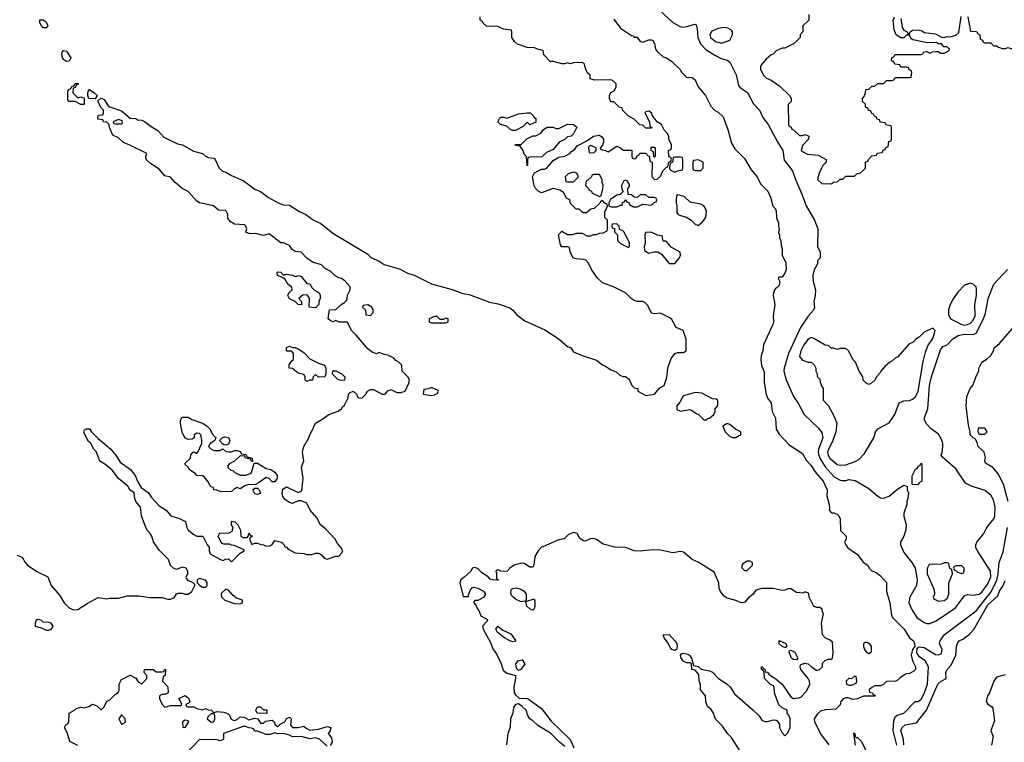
# Model space of a CAD drawing. Header units: inches. Extents: x 2668334 to 2765628, y 828034 to 955234.
# Tile 86 of 218: x 2680508 to 2687304, y 901049 to 906033. Entities that reach past the tile are written whole.
import ezdxf

# ---------------------------------------------------------------- set-up
doc = ezdxf.new("R2010")
doc.units = ezdxf.units.IN
doc.header["$MEASUREMENT"] = 0
doc.layers.add('C6980', color=7, linetype='Continuous')

msp = doc.modelspace()

# ---------------------------------------------------------------- linework, layer by layer
at = {"layer": 'C6980', "color": 4}
for points, elevation in [([(2680490, 902338.8), (2680525.4, 902325.4), (2680544.7, 902290), (2680562, 902270), (2680627.1, 902227.1), (2680702, 902190), (2680726, 902130), (2680783.5, 902063.5), (2680816, 902010), (2680850, 901976), (2680877.2, 901962.8), (2680910, 901964.7), (2680972.9, 902007.1), (2681050, 902047.3), (2681110, 902038.8), (2681130, 902044), (2681190, 902042.8), (2681250, 902058.8), (2681330, 902058.8), (2681410, 902046.8), (2681490, 902046.8), (2681530, 902036), (2681550, 902036), (2681573.6, 902046.4), (2681590, 902072), (2681603.1, 902076.9), (2681630, 902078), (2681650, 902071.3), (2681670, 902071.3), (2681695.3, 902090), (2681718, 902130), (2681718, 902138), (2681706, 902150), (2681670, 902166), (2681660.4, 902180.4), (2681658, 902190), (2681668, 902210), (2681668, 902230), (2681658, 902250), (2681630, 902258), (2681590, 902242), (2681569.2, 902249.2), (2681550, 902268), (2681534, 902310), (2681470, 902375.3), (2681432.5, 902432.5), (2681421.2, 902470), (2681409.2, 902490), (2681389.6, 902509.6), (2681379.3, 902530), (2681349.2, 902610), (2681342, 902670), (2681308.7, 902710), (2681302, 902730), (2681298, 902770), (2681268, 902790), (2681255.3, 902815.3), (2681190, 902868.7), (2681146.3, 902926.3), (2681102.7, 902962.7), (2681058, 902990), (2681055.3, 903010), (2681034.8, 903054.8), (2681019, 903070), (2680998, 903110), (2680983.2, 903123.2), (2680950, 903186), (2680956.4, 903203.6), (2680970, 903212), (2680990, 903211.3), (2681004.7, 903190), (2681050, 903144.7), (2681136, 903070), (2681170.8, 903030), (2681201.6, 902981.6), (2681273.4, 902930), (2681304, 902890), (2681324.5, 902844.5), (2681347.5, 902807.5), (2681396, 902770), (2681418, 902738), (2681470, 902681), (2681518, 902650), (2681551.1, 902611.1), (2681610, 902592), (2681651.3, 902571.3), (2681661, 902530), (2681670, 902512), (2681710, 902482), (2681731.6, 902471.6), (2681772, 902470), (2681802, 902410), (2681816, 902396), (2681816, 902370), (2681822, 902350), (2681890, 902311.3), (2681910, 902302), (2681930, 902312), (2681950, 902314), (2681970, 902294), (2682030, 902354), (2682058, 902370), (2682056.4, 902376.4), (2681987.3, 902407.3), (2681970, 902408), (2681955.3, 902415.3), (2681916.4, 902416.4), (2681902, 902422), (2681878, 902470), (2681890, 902494), (2681948.9, 902491.1), (2681974.6, 902505.4), (2681982, 902530), (2681969, 902550), (2681970, 902574), (2681994, 902570), (2682014, 902550), (2682031.6, 902511.6), (2682034, 902470), (2682050, 902462), (2682078, 902462), (2682087.3, 902472.7), (2682090, 902492), (2682098, 902478), (2682114, 902470), (2682098, 902462), (2682094, 902450), (2682110, 902414), (2682130, 902422), (2682150, 902422), (2682172.7, 902412.7), (2682190, 902412), (2682203.6, 902403.6), (2682230, 902402), (2682250, 902414), (2682270, 902442), (2682314, 902430), (2682334, 902410), (2682338, 902398), (2682350, 902394), (2682361, 902381), (2682410, 902356), (2682470.9, 902350.9), (2682490, 902344.7), (2682525.4, 902345.4), (2682550, 902354), (2682570, 902354), (2682590, 902342), (2682610, 902318), (2682630, 902311.3), (2682690, 902332), (2682710, 902334), (2682730, 902354), (2682738, 902370), (2682728, 902390), (2682700.7, 902420.7), (2682685.2, 902450), (2682620.1, 902520.1), (2682584.5, 902550), (2682558.3, 902598.3), (2682513.2, 902650), (2682490, 902698), (2682450, 902715.3), (2682430, 902715.3), (2682390, 902695.3), (2682370, 902702), (2682342, 902722), (2682324, 902744), (2682319, 902770), (2682324, 902796), (2682350, 902811.3), (2682430, 902771.3), (2682456, 902784), (2682463.7, 902870), (2682454.2, 902945.8), (2682469.4, 902990), (2682459.6, 903050), (2682469.7, 903090.3), (2682504.5, 903150), (2682509.5, 903170), (2682525.4, 903194.6), (2682549.2, 903250), (2682600.5, 903279.5), (2682641.2, 903310), (2682706.3, 903333.7), (2682728.7, 903350), (2682736.4, 903363.6), (2682750, 903374), (2682774.6, 903425.4), (2682778, 903450), (2682790, 903462), (2682810, 903471.3), (2682832, 903450), (2682844.7, 903424.7), (2682870, 903422), (2682898, 903450), (2682908, 903472), (2682930, 903482), (2682950, 903482), (2683010, 903451), (2683030, 903451.3), (2683050, 903474), (2683070, 903482), (2683110, 903461), (2683138, 903462), (2683168.4, 903471.6), (2683194.6, 903525.4), (2683198, 903550), (2683188, 903570), (2683148.4, 903608.4), (2683146, 903650), (2683126, 903670), (2683103.1, 903683.1), (2683090, 903698), (2683050, 903719), (2683023.1, 903723.1), (2682990, 903738), (2682970, 903728.7), (2682940.2, 903740.2), (2682910, 903762), (2682830, 903858), (2682798, 903890), (2682770, 903946), (2682712.7, 903947.3), (2682690, 903958), (2682670, 903949), (2682650, 903958), (2682638, 903970), (2682647.3, 904032.7), (2682690, 904034), (2682726, 904070), (2682750, 904082), (2682763.1, 904096.9), (2682768.7, 904110), (2682770, 904134), (2682788, 904170), (2682788, 904190), (2682755.3, 904230), (2682730, 904249), (2682710, 904253.2), (2682686.3, 904266.3), (2682655.5, 904295.5), (2682616.5, 904316.5), (2682590, 904342), (2682530, 904362), (2682490, 904388.7), (2682450, 904428.7), (2682410, 904435.3), (2682389.2, 904449.2), (2682370, 904475.3), (2682330, 904495.3), (2682310, 904495.3), (2682300.2, 904500.2), (2682230, 904555.3), (2682190, 904544), (2682138, 904558), (2682096.4, 904556.4), (2682070, 904568), (2682075.3, 904590), (2682068, 904610), (2682059, 904619), (2681990, 904622), (2681961.2, 904641.2), (2681945.2, 904665.2), (2681944, 904690), (2681930, 904718), (2681880.4, 904720.4), (2681846, 904750), (2681750, 904769), (2681730, 904782), (2681670, 904848), (2681628.9, 904868.9), (2681582, 904910), (2681550, 904948), (2681510, 904955.3), (2681470, 905002), (2681410, 905042), (2681382, 905070), (2681378, 905090), (2681386, 905110), (2681268.9, 905168.9), (2681225.6, 905185.6), (2681190, 905218), (2681150, 905238), (2681128, 905290), (2681126, 905310), (2681110, 905326), (2681086, 905330), (2681082, 905342), (2681048.4, 905348.4), (2681050, 905374), (2681082, 905378), (2681086, 905390), (2681086, 905410), (2681067.3, 905427.3), (2681047.3, 905472.7), (2681068.4, 905491.6), (2681090, 905482), (2681119.6, 905439.6), (2681130, 905432), (2681210, 905404.7), (2681270, 905354), (2681310, 905351.3), (2681322, 905342), (2681350, 905341), (2681370, 905331), (2681415.9, 905295.9), (2681461, 905270), (2681504, 905224), (2681598, 905178), (2681632, 905170), (2681706.8, 905126.8), (2681770, 905111), (2681790, 905092), (2681810, 905082), (2681850, 905078), (2681858, 905070), (2681884.7, 905010), (2681907.7, 904987.7), (2681930, 904982.8), (2681970, 904958.8), (2682050, 904924), (2682130, 904864), (2682170, 904847.3), (2682226.2, 904806.2), (2682292, 904770), (2682330, 904756), (2682370, 904754.8), (2682433.7, 904713.7), (2682482, 904690), (2682533.7, 904653.7), (2682587.1, 904627.1), (2682670, 904561), (2682910, 904416.3), (2682932.7, 904392.7), (2682990, 904367.7), (2683024.4, 904344.4), (2683133.5, 904313.5), (2683184.6, 904284.6), (2683230, 904270.4), (2683350, 904210.4), (2683492.4, 904172.4), (2683565.5, 904145.5), (2683610, 904138), (2683750, 904084.4), (2683810, 904073.4), (2683890, 904044.9), (2683910.7, 904030), (2683938.5, 903998.5), (2683995.2, 903955.2), (2684133.2, 903893.2), (2684231.3, 903830), (2684290, 903778), (2684312, 903770), (2684330, 903742), (2684390, 903716), (2684490, 903686), (2684530, 903652), (2684546.8, 903646.8), (2684590, 903618), (2684625.4, 903605.4), (2684650, 903582), (2684670, 903572), (2684690, 903572), (2684714, 903554), (2684730, 903514), (2684750, 903494), (2684774, 903490), (2684774, 903470), (2684830, 903442), (2684890, 903451.3), (2684926, 903494), (2684955.3, 903510), (2684973.6, 903566.4), (2684981.2, 903630), (2685004.7, 903695.3), (2685030, 903731), (2685050, 903738), (2685090, 903738), (2685108, 903750), (2685108.7, 903830), (2685088.4, 903888.4), (2685038, 903910), (2685010, 903966), (2684996.4, 903976.4), (2684930, 904008), (2684890, 904004), (2684869.4, 904009.4), (2684843.1, 904063.1), (2684823.1, 904083.1), (2684810, 904088.7), (2684771.1, 904088.9), (2684750, 904095.3), (2684728, 904110), (2684688.9, 904148.9), (2684606, 904190), (2684530, 904219), (2684495.3, 904250), (2684455.3, 904310), (2684434, 904354), (2684414.6, 904374.6), (2684400.4, 904380.4), (2684350, 904384), (2684328, 904390), (2684308, 904430), (2684302, 904462), (2684290, 904466), (2684250, 904466), (2684240.4, 904480.4), (2684228, 904550), (2684250, 904574), (2684290, 904552), (2684327.3, 904552.7), (2684350, 904562), (2684390, 904562), (2684423.6, 904543.6), (2684450, 904542), (2684468.7, 904551.3), (2684490, 904552), (2684510, 904562), (2684536.4, 904563.6), (2684562, 904578), (2684566, 904590), (2684566, 904650), (2684546, 904670), (2684546, 904710), (2684556.4, 904723.6), (2684566, 904750), (2684562, 904762), (2684547.3, 904767.3), (2684530, 904786), (2684518, 904782), (2684512.7, 904767.3), (2684474, 904730), (2684450, 904726), (2684419.6, 904700.4), (2684400.4, 904700.4), (2684387.3, 904707.3), (2684370, 904726), (2684350, 904726), (2684310, 904766), (2684306, 904790), (2684283.1, 904803.1), (2684262, 904842), (2684236.4, 904856.4), (2684190, 904868), (2684110, 904838), (2684086, 904850), (2684070, 904866), (2684058, 904890), (2684048, 904950), (2684062, 904978), (2684110, 905002), (2684130, 905002), (2684146, 905010), (2684190, 905062), (2684230, 905084.7), (2684270, 905091.3), (2684306, 905110), (2684316.4, 905123.6), (2684340.4, 905139.6), (2684356.4, 905163.6), (2684423.1, 905196.9), (2684469.3, 905230.7), (2684510, 905236), (2684526.4, 905226.4), (2684538, 905210), (2684538, 905190), (2684531.6, 905168.4), (2684514, 905150), (2684518, 905138), (2684551.6, 905131.6), (2684570, 905122), (2684630, 905162), (2684654, 905150), (2684672.7, 905132.7), (2684732.7, 905132.7), (2684734, 905090), (2684738, 905078), (2684750, 905074), (2684762, 905078), (2684767.3, 905092.7), (2684782, 905098), (2684788.4, 905111.6), (2684832.7, 905112.7), (2684838, 905098), (2684854, 905090), (2684858, 905058), (2684874, 905050), (2684872, 904950), (2684890, 904932), (2684907.3, 904932.7), (2684930, 904954), (2684946, 904990), (2684970, 905014), (2684982, 905018), (2684988.4, 905051.6), (2685002, 905058), (2685006, 905070), (2685002, 905082), (2684988, 905090), (2684986, 905130), (2685002, 905138), (2685006, 905150), (2685006, 905170), (2684988, 905210), (2684988, 905230), (2684978, 905250), (2684958, 905270), (2684938, 905310), (2684908.7, 905328.7), (2684874.6, 905374.6), (2684868, 905390), (2684850, 905402), (2684830, 905398), (2684822, 905390), (2684854, 905330), (2684858, 905298), (2684872, 905290), (2684870, 905286), (2684830, 905286), (2684810, 905306), (2684788.9, 905308.9), (2684750, 905348), (2684708, 905370), (2684670, 905406), (2684666, 905426), (2684646, 905430), (2684610, 905466), (2684587.3, 905467.3), (2684578, 905490), (2684578, 905510), (2684588.9, 905531.1), (2684614.6, 905545.4), (2684626, 905570), (2684626, 905590), (2684606, 905610), (2684590, 905618), (2684476.4, 905616.4), (2684446, 905626), (2684446, 905650), (2684427.3, 905667.3), (2684420.4, 905680.4), (2684408, 905710), (2684406, 905730), (2684390, 905738), (2684330, 905735.3), (2684310, 905728.7), (2684290, 905735.3), (2684271.1, 905728.9), (2684250, 905728.7), (2684190, 905746), (2684170, 905746), (2684126, 905790), (2684122, 905822), (2684090, 905828), (2684060.4, 905840.4), (2684010, 905842), (2683944, 905864), (2683923.1, 905883.1), (2683906, 905910), (2683906, 905950), (2683902, 905962), (2683848.4, 905968.4), (2683807.3, 905987.3), (2683730, 905988), (2683706, 906010), (2683702, 906022), (2683686, 906030), (2683687.3, 906052.7)], 16), ([(2684922.5, 906102.5), (2685015.1, 906015.1), (2685067.1, 905987.1), (2685090, 905983), (2685110, 905985.5), (2685170, 906002.8), (2685177.1, 905997.1), (2685184.9, 905970), (2685188.4, 905910), (2685206.4, 905866.4), (2685246.4, 905826.4), (2685310, 905785.5), (2685350, 905765.5), (2685390, 905754), (2685410, 905741), (2685452.4, 905652.4), (2685470, 905580.5), (2685483.7, 905563.7), (2685531, 905531), (2685572.6, 905452.6), (2685614.4, 905410), (2685638.4, 905358.4), (2685674, 905310), (2685738.4, 905190), (2685775.8, 905130), (2685784.8, 905064.8), (2685842, 904990), (2685861.7, 904930), (2685907, 904830), (2685936.4, 904750), (2685994.8, 904650), (2686018, 904590), (2686014, 904470), (2686032, 904430), (2686032, 904390), (2686014, 904370), (2686014, 904350), (2685991.1, 904308.9), (2685982, 904270), (2685984.4, 904230), (2686000.3, 904170), (2685998.7, 904130), (2685988.7, 904090), (2685993.4, 904046.6), (2685987.3, 904030), (2685950, 903989.2), (2685896.4, 903910), (2685814.9, 903730), (2685783.6, 903630), (2685783.1, 903610), (2685797.6, 903550), (2685850, 903434), (2685883.7, 903383.7), (2685923, 903310), (2686018.5, 903218.5), (2686045.5, 903185.5), (2686050.4, 903150), (2686022.6, 903070), (2686019.6, 903050), (2686023.2, 903030), (2686030.3, 903010), (2686068, 902950), (2686130, 902880.3), (2686170, 902857.1), (2686186, 902854), (2686210, 902854), (2686230, 902860.7), (2686275.2, 902855.2), (2686370, 902798.8), (2686430, 902747.7), (2686450, 902736.3), (2686470, 902733.4), (2686510, 902746.8), (2686570, 902798), (2686610, 902822), (2686632.7, 902812.7), (2686634, 902790), (2686642, 902770), (2686638, 902730), (2686631.3, 902710), (2686631.3, 902690), (2686611.3, 902630), (2686611.6, 902608.4), (2686626, 902550), (2686625.4, 902514.6), (2686611.3, 902470), (2686587.9, 902432.1), (2686587.7, 902410), (2686610, 902358.8), (2686665.5, 902290), (2686688.2, 902250), (2686702.4, 902170), (2686698, 902130), (2686652.4, 902050), (2686646, 902010), (2686670, 901956.3), (2686700.5, 901910), (2686750, 901874.9), (2686770, 901868.2), (2686790, 901868), (2686830, 901884.9), (2686965.7, 901974.3), (2687030, 902058.8), (2687050, 902067.7), (2687090, 902064.9), (2687130, 902070.4), (2687150, 902084.9), (2687190, 902141.3), (2687211.2, 902190), (2687209.7, 902230), (2687118.4, 902370), (2687107.3, 902390), (2687107, 902410), (2687115.1, 902430), (2687162.9, 902490), (2687183.6, 902530), (2687231.1, 902590), (2687238, 902610), (2687240.9, 902670), (2687230, 902720.9), (2687210, 902753.6), (2687170, 902786), (2687076.6, 902816.6), (2687037.2, 902837.2), (2686970, 902935.1), (2686876.4, 903016.4), (2686868, 903030), (2686874.6, 903045.4), (2686879, 903090), (2686879, 903110), (2686870, 903138), (2686850, 903174), (2686802, 903210), (2686766.3, 903246.3), (2686754, 903270), (2686754, 903290), (2686777.2, 903350), (2686787.6, 903510), (2686800.7, 903570), (2686862.7, 903757.3), (2686880.7, 903779.3), (2686910, 903790.4), (2686948.7, 903831.3), (2686985, 903855), (2687030, 903863.2), (2687090, 903861.1), (2687110, 903870.7), (2687161.3, 903970), (2687173.6, 904010), (2687192.3, 904110), (2687232.7, 904210), (2687325.2, 904310)], 24), ([(2685954, 906070), (2685954, 906030), (2685914, 905990), (2685914, 905950), (2685894, 905930), (2685894, 905910), (2685872.7, 905887.3), (2685850, 905866), (2685790, 905838), (2685770, 905838), (2685730, 905818), (2685710, 905798), (2685691.6, 905788.4), (2685659.6, 905760.4), (2685630, 905726), (2685622, 905710), (2685622, 905690), (2685642, 905650), (2685662, 905630), (2685695.3, 905615.3), (2685755.3, 905575.3), (2685822, 905510), (2685832, 905490), (2685832, 905470), (2685812.7, 905447.3), (2685814, 905310), (2685818, 905298), (2685832.7, 905292.7), (2685838, 905278), (2685850, 905274), (2685890, 905234), (2685910, 905234), (2685930, 905242), (2685954, 905230), (2685952, 905210), (2685910, 905166), (2685902, 905130), (2685905.4, 905125.4), (2685945.4, 905105.4), (2686019.6, 905099.6), (2686074, 905070), (2686074, 905050), (2686051.6, 905028.4), (2686042, 905010), (2686025.4, 904974.6), (2686014, 904930), (2686043.6, 904903.6), (2686110, 904902), (2686128.4, 904911.6), (2686150, 904914), (2686170, 904934), (2686190, 904934), (2686210, 904954), (2686270, 904954), (2686288.4, 904971.6), (2686310, 904974), (2686346, 905010), (2686346, 905050), (2686362, 905058), (2686366, 905070), (2686390, 905094), (2686422, 905098), (2686427.3, 905112.7), (2686462, 905118), (2686467.3, 905132.7), (2686482, 905138), (2686487.3, 905152.7), (2686502, 905158), (2686507.3, 905192.7), (2686522, 905198), (2686526, 905210), (2686526, 905290), (2686522, 905302), (2686490, 905306), (2686482, 905322), (2686447.3, 905327.3), (2686442, 905342), (2686427.3, 905347.3), (2686422, 905362), (2686407.3, 905367.3), (2686402, 905382), (2686390, 905386), (2686382, 905402), (2686366, 905410), (2686362, 905422), (2686346, 905430), (2686346, 905450), (2686326, 905470), (2686326, 905490), (2686336.4, 905503.6), (2686346, 905530), (2686348, 905552), (2686370, 905554), (2686390, 905574), (2686410, 905574), (2686430, 905594), (2686470, 905594), (2686490, 905614), (2686530, 905614), (2686542, 905618), (2686550, 905634), (2686650, 905634), (2686662, 905638), (2686666, 905670), (2686662, 905682), (2686647.3, 905687.3), (2686642, 905702), (2686630, 905706), (2686590, 905706), (2686582, 905722), (2686547.3, 905727.3), (2686542, 905742), (2686526, 905750), (2686527.3, 905772.7), (2686542, 905778), (2686550, 905794), (2686730, 905794), (2686742, 905798), (2686748.4, 905811.6), (2686770, 905814), (2686790, 905802), (2686808.4, 905811.6), (2686830, 905814), (2686850, 905814), (2686863.6, 905803.6), (2686890, 905802), (2686922, 905818), (2686926, 905830), (2686910, 905846), (2686887.3, 905847.3), (2686870, 905866), (2686850, 905866), (2686835.3, 905875.3), (2686774.6, 905874.6), (2686673.6, 905893.6), (2686661.2, 905901.2), (2686650, 905926), (2686630, 905926), (2686611.1, 905908.9), (2686589, 905909), (2686558, 905930), (2686542.7, 905962.7), (2686536, 906030), (2686546.6, 906053.4)], 28), ([(2686590, 906042), (2686598.8, 905978.8), (2686610, 905962), (2686634, 905950), (2686638, 905938), (2686650, 905934), (2686655.3, 905950), (2686670, 905961), (2686710, 905964), (2686736.3, 905956.3), (2686750, 905946), (2686830, 905936), (2686870, 905912), (2686890, 905911.3), (2686910, 905918), (2686930, 905916), (2686970, 905927.7), (2686990, 905946), (2687005.6, 906054.4)], 28), ([(2687052.7, 906052.7), (2687070, 905954), (2687112.7, 905952.7), (2687118, 905938), (2687134, 905930), (2687138, 905898), (2687152.7, 905892.7), (2687158, 905878), (2687170, 905874), (2687210, 905874), (2687230, 905854), (2687250, 905854), (2687263.6, 905843.6), (2687290, 905834), (2687310, 905834), (2687330, 905842), (2687350, 905834), (2687370, 905834), (2687426, 905890), (2687428.4, 905911.6), (2687442, 905918), (2687446, 905930), (2687466, 905950), (2687466, 906050)], 28), ([(2684610, 906038), (2684655.3, 905975.3), (2684730, 905924.7), (2684742, 905922), (2684750, 905914), (2684770, 905914), (2684790, 905882), (2684810, 905878), (2684850, 905894.8), (2684870, 905894.8), (2684878, 905890), (2684890.7, 905870), (2684896, 905830), (2684910, 905811.3), (2684950, 905778), (2684972, 905770), (2685010, 905746), (2685066, 905690), (2685078, 905670), (2685110, 905638), (2685150, 905634.8), (2685170, 905618), (2685190.7, 905570.7), (2685241, 905510), (2685278, 905438), (2685304.7, 905410), (2685330, 905394.8), (2685363.4, 905363.4), (2685396.4, 905276.4), (2685420.6, 905180.6), (2685443.4, 905143.4), (2685510, 905074.9), (2685557.3, 904997.3), (2685597.6, 904950), (2685621, 904901), (2685671, 904850), (2685691, 904810), (2685706, 904746), (2685722, 904730), (2685730, 904714), (2685731.3, 904670), (2685744.7, 904630), (2685744.7, 904610), (2685751, 904590), (2685744.7, 904564.7), (2685751.3, 904550), (2685752, 904530), (2685762, 904510), (2685763.6, 904476.4), (2685771, 904450), (2685771.3, 904410), (2685795.3, 904355.3), (2685798, 904310), (2685791.3, 904290), (2685770, 904258), (2685750, 904258), (2685742, 904250), (2685752, 904232), (2685751.6, 904208.4), (2685742, 904190), (2685730, 904184), (2685718.8, 904170), (2685710.7, 904150), (2685707.7, 904130), (2685720.5, 904070), (2685707.7, 903990), (2685710.5, 903950), (2685707.3, 903930), (2685642.8, 903790), (2685638, 903750), (2685625.5, 903714.5), (2685623, 903690), (2685628, 903648), (2685645.4, 903605.4), (2685646, 903530), (2685661, 903450), (2685670, 903422), (2685694.8, 903390), (2685701, 903330), (2685724.5, 903284.5), (2685728.6, 903208.6), (2685750, 903174.8), (2685819.9, 903099.9), (2685910, 903041), (2685935.6, 902995.6), (2685970, 902959.3), (2685997, 902917), (2686053.7, 902850), (2686081, 902790), (2686078, 902750), (2686096, 902690), (2686098, 902662), (2686094, 902650), (2686112, 902632), (2686128, 902632), (2686150, 902622), (2686162, 902610), (2686172, 902590), (2686174, 902510), (2686212, 902470), (2686212, 902450), (2686202, 902430), (2686211.3, 902410), (2686224.7, 902390), (2686290, 902344.7), (2686330, 902291.3), (2686362, 902270), (2686371.1, 902251.1), (2686390, 902232), (2686419.8, 902219.8), (2686450, 902198), (2686490, 902152), (2686490.7, 902090), (2686513, 902010), (2686525.8, 901925.8), (2686533.4, 901910), (2686613.4, 901830), (2686650.4, 901770.4), (2686677.3, 901750), (2686684.9, 901730), (2686686.8, 901710), (2686671.3, 901690), (2686661, 901650), (2686671.3, 901610), (2686692, 901570), (2686692, 901550), (2686679.8, 901540.2), (2686650, 901524), (2686621, 901519), (2686585.4, 901494.6), (2686565.4, 901474.6), (2686554, 901470), (2686490, 901468), (2686470, 901448), (2686450, 901438), (2686410, 901438), (2686390, 901428), (2686372, 901410), (2686374, 901394), (2686394, 901390), (2686398, 901378), (2686412, 901372), (2686410, 901368), (2686332.7, 901367.3), (2686290, 901348), (2686256, 901344), (2686225.4, 901354.6), (2686210, 901355.3), (2686190.9, 901349.1), (2686176, 901330), (2686170, 901308), (2686142, 901278), (2686070, 901273.2), (2686036.3, 901263.7), (2686014.9, 901245.1), (2685990.8, 901210), (2685994.8, 901190), (2686039.8, 901099.8), (2686092.1, 901032.1)], 16), ([(2687329.8, 902710), (2687298.8, 902830), (2687260.6, 902900.6), (2687224.7, 902944.7), (2687174.6, 902974.6), (2687169.2, 902990), (2687173.6, 903013.6), (2687164, 903050), (2687124, 903090), (2687117.2, 903117.2), (2687103.1, 903143.1), (2687088, 903150), (2687069.4, 903169.4), (2687069, 903190), (2687056.4, 903236.4), (2687040.9, 903370), (2687044.7, 903435.3), (2687068, 903490), (2687090, 903514), (2687110, 903574), (2687128, 903610), (2687128, 903630), (2687148.7, 903670), (2687185.6, 903694.4), (2687210, 903718), (2687229.2, 903750), (2687234, 903770), (2687270, 903799.1), (2687418, 903970)], 16), ([(2686561.3, 901030), (2686537.7, 901130), (2686542, 901198), (2686550, 901224.7), (2686563.7, 901236.3), (2686610, 901251), (2686689.1, 901330.9), (2686710, 901331.3), (2686730, 901346), (2686750, 901384.7), (2686774.3, 901450), (2686781.2, 901570), (2686758, 901610), (2686718.6, 901638.6), (2686702.5, 901662.5), (2686699.3, 901670), (2686702, 901698), (2686713.6, 901706.4), (2686750, 901702), (2686830, 901654.8), (2686850, 901651.3), (2686870, 901662), (2686874, 901690), (2686857.2, 901730), (2686862, 901750), (2686889.7, 901790), (2687110, 901956.9), (2687213.9, 902086.1), (2687252.6, 902167.4), (2687261.6, 902210), (2687269.1, 902290), (2687297.1, 902362.9), (2687326.4, 902530)], 16), ([(2685492.7, 900970), (2685422, 901082), (2685394, 901110), (2685359.7, 901159.7), (2685310, 901209.2), (2685295.1, 901255.1), (2685278.4, 901278.4), (2685256.5, 901296.5), (2685244, 901330), (2685242, 901370), (2685208, 901410), (2685207.3, 901447.3), (2685198, 901470), (2685196.4, 901516.4), (2685170, 901546), (2685148, 901550), (2685146, 901590), (2685138, 901598), (2685110, 901598), (2685090, 901608.7), (2685074, 901630), (2685068.7, 901650), (2685078, 901662), (2685090, 901664.7), (2685118, 901658), (2685130.7, 901650.7), (2685144.7, 901630), (2685158, 901578), (2685190, 901572), (2685212.7, 901552.7), (2685270, 901542), (2685290, 901532), (2685331.3, 901490), (2685391.3, 901450), (2685410.7, 901430.7), (2685442.5, 901382.5), (2685570.7, 901270.7), (2685611.1, 901231.1), (2685630, 901202), (2685650, 901192), (2685670, 901192), (2685710, 901204.7), (2685730, 901202), (2685736.9, 901196.9), (2685751.6, 901171.6), (2685752, 901150), (2685770, 901114), (2685790, 901094), (2685810, 901114), (2685826, 901150), (2685826, 901210), (2685816.4, 901236.4), (2685806, 901250), (2685806, 901270), (2685770, 901286), (2685748.4, 901308.4), (2685718, 901390), (2685715.3, 901430), (2685710, 901438), (2685690, 901448), (2685648.7, 901490), (2685647.3, 901527.3), (2685642, 901542), (2685628, 901550), (2685628, 901570), (2685634, 901570), (2685638, 901558), (2685650, 901554), (2685654, 901534), (2685670, 901532), (2685678, 901518), (2685730, 901484.7), (2685770.3, 901450.3), (2685830, 901362), (2685850, 901351.3), (2685884.7, 901355.3), (2685898.6, 901361.4), (2685938.9, 901401.1), (2685961.2, 901450), (2685959, 901470), (2685949.2, 901490), (2685899.3, 901550), (2685894, 901570), (2685896.4, 901583.6), (2685924.7, 901595.3), (2685950, 901590.8), (2685970, 901571.3), (2686006.4, 901546.4), (2686014.6, 901545.4), (2686028.9, 901551.1), (2686048, 901570), (2686050, 901594), (2686067.3, 901612.7), (2686090, 901622), (2686110, 901622), (2686118, 901630), (2686122, 901670), (2686119, 901739), (2686096.4, 901756.4), (2686070, 901768), (2686049.3, 901789.3), (2686041.2, 901870), (2686055.3, 901935.3), (2686048.4, 901948.4), (2686047.3, 901967.3), (2686030, 901978), (2686010, 901978), (2685990, 901986), (2685958, 902050), (2685954.6, 902074.6), (2685930, 902086), (2685910, 902078), (2685870, 902082), (2685830, 902108.7), (2685810, 902108.7), (2685790, 902099), (2685770, 902097.2), (2685709.5, 902109.5), (2685630.6, 902109.4), (2685590, 902098), (2685571.3, 902070), (2685536.7, 902043.3), (2685510, 902013.2), (2685488, 902010), (2685450, 902026), (2685390, 902042.9), (2685370, 902057), (2685345.1, 902090), (2685337, 902110), (2685332.7, 902150), (2685302, 902222), (2685190, 902292.3), (2685149.6, 902309.6), (2685090, 902360.9), (2685070, 902364.5), (2685016.5, 902356.5), (2684930, 902375.1), (2684875.5, 902375.5), (2684790, 902366.6), (2684749.6, 902369.6), (2684690, 902393.2), (2684615.1, 902395.1), (2684536, 902416), (2684490, 902448), (2684473.6, 902453.6), (2684450, 902454), (2684410, 902437.2), (2684399, 902439), (2684374, 902454), (2684355.3, 902490), (2684330, 902497.2), (2684296.9, 902483.1), (2684266.4, 902453.6), (2684230, 902445.2), (2684108.1, 902391.9), (2684086, 902370), (2684064.7, 902330), (2684056, 902270), (2684050, 902258), (2684030, 902258), (2683990, 902282), (2683970, 902284), (2683922, 902270), (2683892, 902250), (2683870, 902228), (2683828.7, 902228.7), (2683810, 902238), (2683803.6, 902236.4), (2683794, 902230), (2683798, 902218), (2683798, 902178), (2683812.7, 902167.3), (2683769, 902169), (2683754.6, 902174.6), (2683742, 902190), (2683698.6, 902218.6), (2683670, 902248), (2683644.7, 902255.3), (2683634, 902250), (2683622, 902230), (2683574.4, 902185.6), (2683552, 902170), (2683546, 902150), (2683570, 902054), (2683606, 902054), (2683606, 902066), (2683620.2, 902099.8), (2683630, 902114), (2683642, 902118), (2683670, 902112), (2683710, 902092), (2683722, 902070), (2683710, 902048), (2683670, 902028), (2683650, 902026), (2683642, 902018), (2683642, 902010), (2683656, 901996), (2683666.8, 901970), (2683677.3, 901957.3), (2683690, 901922), (2683736, 901896), (2683735.3, 901884.7), (2683702, 901850), (2683706, 901830), (2683758.5, 901738.5), (2683776, 901690), (2683798.8, 901658.8), (2683830, 901598), (2683846, 901546), (2683870, 901524.9), (2683930.7, 901510.7), (2683930.8, 901490.8), (2683918, 901430), (2683922, 901390), (2683930, 901376), (2683954.4, 901354.4), (2684010, 901350.8), (2684024.5, 901344.5), (2684110, 901281), (2684175.2, 901195.2), (2684304.9, 901070), (2684317.3, 901050), (2684332, 901010)], 16), ([(2686611.2, 901031.2), (2686607.4, 901067.4), (2686590, 901131.3), (2686598, 901150), (2686619, 901170), (2686697, 901183), (2686767.8, 901270), (2686846, 901450), (2686868.7, 901470), (2686902, 901490), (2686899.3, 901530), (2686909.2, 901550), (2686938, 901582), (2686969.6, 901650), (2686974.5, 901710), (2686983.3, 901736.7), (2686992.1, 901747.9), (2687018.7, 901761.3), (2687064.4, 901795.6), (2687093.4, 901826.6), (2687190, 901997.3), (2687260.4, 902059.6), (2687270, 902091.3), (2687294, 902126), (2687310, 902162)], 12), ([(2680910, 901027.3), (2680854.6, 901054.6), (2680836.4, 901116.4), (2680818, 901150), (2680826, 901170), (2680842, 901178), (2680847.3, 901192.7), (2680848.7, 901250), (2680886, 901270), (2680898, 901282), (2680929, 901291), (2680953.6, 901286.4), (2680984.7, 901295.3), (2681010, 901311.3), (2681039.8, 901299.8), (2681070, 901274), (2681090, 901294), (2681110, 901332), (2681130, 901342), (2681170, 901382), (2681188.4, 901391.6), (2681195.3, 901410), (2681195.3, 901450), (2681210, 901482), (2681270, 901512), (2681310, 901492), (2681326.8, 901466.8), (2681350, 901452), (2681386, 901490), (2681386, 901510), (2681366, 901530), (2681370, 901552), (2681428.4, 901551.6), (2681450, 901534), (2681490, 901534), (2681502, 901538), (2681510, 901554), (2681514, 901550), (2681512, 901510), (2681498, 901502), (2681494, 901470), (2681531.6, 901431.6), (2681532, 901390), (2681510, 901378), (2681490, 901378), (2681474, 901370), (2681472, 901350), (2681492, 901310), (2681510, 901292), (2681550, 901302), (2681618, 901302), (2681626, 901310), (2681616.4, 901336.4), (2681606, 901350), (2681650, 901372), (2681672.7, 901352.7), (2681682, 901330), (2681678, 901322), (2681654, 901310), (2681658, 901298), (2681670, 901294), (2681710, 901294), (2681730, 901282), (2681770, 901272), (2681790, 901282), (2681810, 901272), (2681834, 901270), (2681838, 901258), (2681850, 901254), (2681870, 901262), (2681916.9, 901256.9), (2681946, 901246), (2681956, 901236), (2681964.7, 901210), (2681980.7, 901200.7), (2681990, 901198.8), (2682010, 901206), (2682030, 901224.7), (2682058, 901222), (2682090, 901204.7), (2682130, 901216), (2682151.6, 901211.6), (2682170, 901182), (2682190, 901182), (2682205.2, 901194.8), (2682250, 901201), (2682264.7, 901190), (2682272, 901170), (2682290, 901158), (2682306.3, 901173.7), (2682338, 901190), (2682350, 901212), (2682370, 901222), (2682382, 901210), (2682378, 901170), (2682391.3, 901151.3), (2682430, 901151), (2682470, 901161), (2682485.5, 901145.5), (2682510, 901133.4), (2682570, 901138.8), (2682630, 901158.8), (2682654.8, 901150), (2682651, 901129), (2682638, 901110), (2682659.6, 901079.6), (2682664.7, 901050), (2682650, 901028)], 12), ([(2687310, 901513.2), (2687250, 901497.2), (2687230.8, 901470), (2687200.7, 901390), (2687187.3, 901370), (2687178.8, 901330), (2687190, 901311.3), (2687216.3, 901296.3), (2687224, 901284), (2687235.9, 901195.9), (2687211, 901130), (2687226, 901090), (2687214.8, 901030)], 12), ([(2684270, 901019.3), (2684233.2, 901050), (2684172.5, 901112.5), (2684085.1, 901165.1), (2684050, 901198), (2684028, 901210), (2684014.6, 901234.6), (2684004, 901270), (2683976.2, 901296.2), (2683950, 901315.3), (2683930, 901308.7), (2683916, 901290), (2683910.8, 901250), (2683896.3, 901210), (2683894, 901150), (2683878, 901110), (2683868.1, 901031.9)], 16), ([(2682630, 901022), (2682578, 901070), (2682550, 901079), (2682510, 901074), (2682450, 901088), (2682390, 901086), (2682370, 901098), (2682330, 901108.7), (2682290, 901108), (2682270, 901115.3), (2682236.9, 901103.1), (2682210, 901102), (2682150, 901126), (2682130, 901126), (2682122, 901142), (2682107.3, 901147.3), (2682090, 901148), (2682070, 901158), (2682050, 901158), (2681914, 901110), (2681914, 901070), (2681899.6, 901060.4), (2681890, 901058), (2681870, 901066), (2681750, 901068), (2681654, 900970)], 12), ([(2686277.2, 901030), (2686266, 901114), (2686272, 901110), (2686274, 901090), (2686282, 901082), (2686290, 901082), (2686316.8, 901056.8), (2686350.7, 900990.7)], 16)]:
    msp.add_lwpolyline(points, dxfattribs=dict(at, elevation=elevation))
for points, elevation in [([(2680670, 905978), (2680658, 905990), (2680648, 906012), (2680647.3, 906032.7), (2680670, 906031.3), (2680690, 906018), (2680702, 905990), (2680690, 905978)], 16), ([(2685370, 905979), (2685330, 905973.2), (2685285.8, 905954.2), (2685271, 905930), (2685276, 905910), (2685310, 905882), (2685350, 905871), (2685390, 905886), (2685410, 905892), (2685428.7, 905930), (2685428, 905950), (2685420.4, 905960.4), (2685394.6, 905974.6)], 28), ([(2680830, 905746), (2680810, 905758), (2680805.6, 905765.6), (2680799, 905790), (2680802, 905810), (2680810, 905822), (2680830, 905816), (2680862, 905770), (2680850, 905748)], 16), ([(2680910, 905494), (2680930, 905502), (2680952.7, 905492.7), (2680954, 905450), (2680950, 905448), (2680930, 905448), (2680890, 905468), (2680850, 905468), (2680840.4, 905480.4), (2680840.4, 905539.6), (2680847.3, 905552.7), (2680862, 905558), (2680870, 905574), (2680882, 905578), (2680890, 905594), (2680910, 905594), (2680914, 905590), (2680898, 905582), (2680890, 905566), (2680878, 905562), (2680874, 905530)], 16), ([(2681030, 905488), (2680986, 905490), (2680978, 905510), (2680978, 905530), (2680986, 905550), (2680990, 905552), (2681022, 905530), (2681042, 905510)], 16), ([(2684030, 905308), (2684010, 905326), (2683983.6, 905296.4), (2683930, 905268), (2683910, 905268), (2683890, 905278), (2683870, 905298), (2683826, 905310), (2683808, 905330), (2683823.1, 905356.9), (2683830, 905362), (2683850, 905362), (2683870, 905354), (2683950, 905384.7), (2684010, 905392), (2684031, 905391), (2684054, 905370), (2684058, 905358), (2684071.6, 905351.6), (2684070, 905326)], 16), ([(2681190, 905346), (2681154, 905330), (2681158, 905318), (2681170, 905314), (2681210, 905314), (2681218, 905322), (2681215.3, 905335.3)], 16), ([(2684010, 905026), (2684006, 905090), (2683990, 905106), (2683982, 905130), (2683962, 905162), (2683930, 905166), (2683927.3, 905172.7), (2683970, 905172), (2684009.1, 905210.9), (2684050, 905231.3), (2684070, 905232), (2684106, 905250), (2684123.1, 905276.9), (2684148.4, 905291.6), (2684188.4, 905291.6), (2684210, 905282), (2684230, 905282), (2684290, 905312), (2684331.6, 905311.6), (2684352.7, 905292.7), (2684330, 905246), (2684314, 905230), (2684290, 905226), (2684270, 905206), (2684234, 905190), (2684190, 905138), (2684143.6, 905116.4), (2684111.6, 905088.4), (2684030, 905086), (2684018, 905082), (2684014, 905070), (2684014, 905030)], 16), ([(2684450, 905166), (2684438, 905162), (2684434, 905150), (2684438, 905118), (2684470, 905114), (2684486, 905130), (2684486, 905150)], 16), ([(2684890, 905086), (2684886, 905090), (2684882, 905122), (2684866, 905130), (2684866, 905154), (2684890, 905154), (2684894, 905150), (2684894, 905090)], 16), ([(2685070, 905086), (2685030, 905086), (2685018, 905082), (2685014, 905050), (2684998, 905042), (2684994, 905010), (2684998, 904998), (2685030, 904982), (2685048.4, 904991.6), (2685082, 904998), (2685086, 905010), (2685086, 905070), (2685082, 905082)], 16), ([(2685190, 905066), (2685158, 905062), (2685154, 905050), (2685154, 905010), (2685158, 904998), (2685170, 904994), (2685210, 904994), (2685226, 905010), (2685226, 905050)], 16), ([(2684330, 904982), (2684294, 904970), (2684274, 904950), (2684278, 904918), (2684290, 904914), (2684330, 904914), (2684366, 904950), (2684354.6, 904974.6)], 16), ([(2684510, 904966), (2684470, 904966), (2684458, 904962), (2684454, 904950), (2684430, 904926), (2684418, 904922), (2684414, 904890), (2684434, 904870), (2684438, 904858), (2684454, 904850), (2684458, 904838), (2684510, 904814), (2684522, 904818), (2684533.6, 904866.4), (2684535.3, 904890), (2684528, 904910), (2684528, 904930)], 16), ([(2684690, 904926), (2684678, 904922), (2684662, 904890), (2684663.6, 904863.6), (2684672.7, 904847.3), (2684652, 904828), (2684630, 904822), (2684586, 904794), (2684574, 904770), (2684574, 904750), (2684590, 904742), (2684630, 904742), (2684654, 904754), (2684666, 904754), (2684668.4, 904771.6), (2684682, 904778), (2684690, 904794), (2684698, 904778), (2684714, 904770), (2684718, 904758), (2684743.6, 904743.6), (2684770, 904742), (2684810, 904762), (2684870, 904754), (2684887.3, 904772.7), (2684902, 904778), (2684906, 904790), (2684902, 904802), (2684890, 904806), (2684850, 904806), (2684830, 904826), (2684790, 904826), (2684770, 904806), (2684748.4, 904808.4), (2684730, 904826), (2684707.3, 904827.3), (2684706, 904870), (2684716.4, 904883.6), (2684716.4, 904896.4), (2684702, 904922)], 16), ([(2685050, 904826), (2685042, 904818), (2685038, 904790), (2685038, 904770), (2685044.7, 904750), (2685043.6, 904703.6), (2685054, 904690), (2685070, 904682), (2685110, 904671.3), (2685142, 904650), (2685170, 904622), (2685190, 904614), (2685220.4, 904639.6), (2685244, 904670), (2685249, 904710), (2685242, 904730), (2685229.1, 904749.1), (2685210, 904762), (2685134.6, 904774.6), (2685093.6, 904813.6)], 16), ([(2684630, 904626), (2684598, 904622), (2684594, 904610), (2684598, 904598), (2684612.7, 904592.7), (2684614, 904570), (2684634, 904550), (2684634, 904510), (2684654, 904490), (2684710, 904462), (2684718, 904470), (2684716.4, 904496.4), (2684678, 904570), (2684670, 904578), (2684647.3, 904587.3), (2684646, 904610)], 16), ([(2684867.3, 904567.3), (2684830, 904566), (2684822, 904550), (2684824.7, 904490), (2684818, 904470), (2684821, 904441), (2684850, 904422), (2684890, 904432), (2684911.6, 904431.6), (2684936.9, 904416.9), (2684990, 904352), (2685030, 904352), (2685062, 904390), (2685068, 904410), (2685066, 904430), (2685004.7, 904464.7), (2684970, 904506), (2684950, 904506), (2684942, 904542), (2684910, 904548)], 16), ([(2682330, 904272), (2682350, 904278), (2682390, 904271.3), (2682410, 904262), (2682434, 904270), (2682450, 904262), (2682490, 904214), (2682510, 904212), (2682525.4, 904185.4), (2682545.4, 904165.4), (2682574, 904150), (2682582, 904130), (2682582, 904110), (2682572, 904090), (2682571.6, 904068.4), (2682550, 904046), (2682506, 904050), (2682508.7, 904110), (2682494, 904134), (2682464.7, 904135.3), (2682434, 904110), (2682452, 904090), (2682454, 904070), (2682450, 904066), (2682430, 904068), (2682408.9, 904088.9), (2682370, 904108.7), (2682358, 904130), (2682368.9, 904151.1), (2682388, 904170), (2682387.3, 904187.3), (2682358, 904210), (2682340.4, 904240.4), (2682318, 904258), (2682288, 904270), (2682286, 904290), (2682290, 904294), (2682310, 904291.3)], 16), ([(2687070, 904215.3), (2687030, 904202), (2686984.5, 904155.5), (2686950, 904108), (2686931, 904070), (2686918, 904030), (2686919.6, 903999.6), (2686932, 903970), (2687010, 903931), (2687030, 903927.3), (2687050, 903930.7), (2687070, 903940.7), (2687090, 903960.7), (2687102.4, 903990), (2687099.6, 904070), (2687111.8, 904130), (2687112.1, 904172.1), (2687108.7, 904190), (2687090, 904208.7)], 28), ([(2682910, 904066), (2682878, 904062), (2682874, 904050), (2682894, 904030), (2682898, 903998), (2682930, 903994), (2682947.3, 904012.7), (2682948, 904030), (2682938, 904050)], 16), ([(2683390, 903986), (2683370, 903986), (2683334, 903970), (2683334, 903950), (2683350, 903942), (2683450, 903942), (2683466, 903950), (2683466, 903970), (2683450, 903974), (2683430, 903966), (2683410, 903966)], 16), ([(2686810, 903906), (2686750, 903878), (2686716.9, 903843.1), (2686694, 903830), (2686674, 903810), (2686645.4, 903794.6), (2686570, 903708), (2686550, 903698), (2686525.4, 903674.6), (2686511.1, 903668.9), (2686479.8, 903640.2), (2686452, 903610), (2686445.4, 903594.6), (2686422, 903570), (2686412, 903550), (2686390, 903528), (2686370, 903518), (2686350, 903526), (2686330, 903546), (2686328, 903570), (2686302, 903610), (2686278, 903670), (2686258, 903690), (2686230, 903746), (2686210, 903766), (2686170, 903766), (2686150, 903758), (2686127.3, 903767.3), (2686110, 903768), (2686090, 903786), (2686068.4, 903788.4), (2685990, 903835.3), (2685970, 903842), (2685950, 903828.7), (2685920.7, 903790), (2685900.7, 903750), (2685891.3, 903710), (2685910, 903684.7), (2685950, 903672), (2685971.6, 903671.6), (2685991.6, 903651.6), (2686002, 903630), (2686002, 903610), (2686011.6, 903591.6), (2686012.7, 903572.7), (2686030, 903554), (2686032.7, 903532.7), (2686043.6, 903503.6), (2686054, 903490), (2686054, 903410), (2686091, 903371), (2686132.8, 903292.8), (2686148, 903250), (2686141.3, 903190), (2686120.4, 903130), (2686090, 903068.7), (2686084.4, 903050), (2686088.2, 903030), (2686099.1, 903010), (2686150, 902965.5), (2686170, 902960.5), (2686210, 902963), (2686274.2, 902985.8), (2686299.5, 903000.5), (2686338.9, 903041.1), (2686404, 903150), (2686415.3, 903190), (2686430, 903212), (2686510, 903252), (2686548.7, 903310), (2686578, 903390), (2686610, 903404.7), (2686650, 903406.8), (2686670, 903414.8), (2686690, 903431), (2686710, 903472), (2686744.5, 903675.5), (2686760.2, 903739.8), (2686777.2, 903782.8), (2686810, 903834), (2686822, 903870), (2686826, 903890)], 28), ([(2682570, 903568), (2682550, 903586), (2682534, 903570), (2682530, 903546), (2682510, 903546), (2682490, 903538), (2682478, 903550), (2682478, 903570), (2682470, 903586), (2682430, 903595.3), (2682390, 903628), (2682368, 903630), (2682368.4, 903651.6), (2682383.1, 903676.9), (2682398, 903690), (2682398, 903730), (2682387.3, 903747.3), (2682350, 903748), (2682350, 903772), (2682370, 903782), (2682390, 903772), (2682410, 903771.3), (2682430, 903762.8), (2682470, 903737.3), (2682510, 903694.8), (2682570, 903664.7), (2682612, 903650), (2682622, 903630), (2682622, 903590), (2682614, 903570)], 16), ([(2682730, 903544), (2682706, 903550), (2682667.3, 903587.3), (2682668.7, 903611.3), (2682690, 903612), (2682732, 903590), (2682752, 903570), (2682750, 903548)], 16), ([(2683350, 903495.3), (2683330, 903486), (2683298, 903482), (2683294, 903450), (2683350, 903441), (2683370, 903444.7), (2683390, 903454), (2683398, 903470), (2683395.3, 903475.3)], 16), ([(2685170, 903462), (2685090, 903438), (2685082, 903430), (2685065.4, 903394.6), (2685044.7, 903370), (2685044.7, 903344.7), (2685070, 903332), (2685130, 903344.7), (2685150, 903338), (2685176.9, 903316.9), (2685194, 903310), (2685230, 903274), (2685250, 903274), (2685258, 903282), (2685270, 903284.7), (2685298, 903310), (2685308, 903330), (2685308, 903350), (2685327.3, 903372.7), (2685327.3, 903407.3), (2685315.3, 903415.3), (2685290, 903418), (2685216.4, 903456.4)], 16), ([(2681850, 903062), (2681890, 903062), (2681910, 903074), (2681930, 903054), (2681952.7, 903052.7), (2681970, 903052), (2681990, 903062), (2682010, 903062), (2682030, 903054), (2682038, 903038), (2682070, 903034), (2682078, 903018), (2682112, 903010), (2682114, 902986), (2682106, 902990), (2682102, 903002), (2682066, 903010), (2682062, 903022), (2682030, 903026), (2681990, 902988), (2681954, 902970), (2681943.6, 902956.4), (2681945.4, 902945.4), (2681966.4, 902926.4), (2681982, 902922), (2681994, 902910), (2682030, 902892), (2682070, 902891.3), (2682098, 902902), (2682108.9, 902911.1), (2682126, 902974), (2682150, 902974), (2682210, 902938), (2682242, 902930), (2682270, 902911.3), (2682286, 902890), (2682284.7, 902870), (2682270, 902846), (2682250, 902846), (2682230, 902868), (2682210, 902875.3), (2682159.8, 902840.2), (2682130, 902826), (2682087.3, 902827.3), (2682062, 902818), (2682030, 902798), (2682010, 902806), (2681990, 902798), (2681970, 902778), (2681896.4, 902776.4), (2681868.7, 902788.7), (2681848, 902790), (2681846, 902806), (2681828, 902810), (2681810, 902846), (2681780.4, 902880.4), (2681770, 902888), (2681730, 902888.7), (2681720.4, 902900.4), (2681678, 902930), (2681670, 902946), (2681650, 902966), (2681650, 902974), (2681686, 903010), (2681688.4, 903031.6), (2681706, 903050), (2681711.6, 903051.6), (2681730, 903042), (2681738, 903050), (2681766, 903110), (2681766, 903134), (2681758, 903170), (2681750, 903178), (2681730, 903182), (2681712, 903170), (2681711.6, 903148.4), (2681699.6, 903140.4), (2681670, 903138), (2681648.9, 903148.9), (2681628.9, 903188.9), (2681618, 903250), (2681618, 903270), (2681629, 903291), (2681670, 903290.8), (2681695.9, 903275.9), (2681770, 903250.7), (2681802, 903230), (2681822, 903210), (2681836.9, 903176.9), (2681862, 903150), (2681854, 903130), (2681822, 903110), (2681812, 903090), (2681830, 903072)], 16), ([(2685390, 903248), (2685362, 903230), (2685378, 903190), (2685410, 903158), (2685430, 903151.3), (2685450, 903151.3), (2685470, 903162), (2685486, 903170), (2685486, 903190), (2685449.1, 903209.1), (2685410, 903242)], 16), ([(2687170, 903215.3), (2687124.7, 903215.3), (2687122, 903190), (2687130, 903174), (2687170, 903174), (2687186, 903190)], 16), ([(2681930, 903098), (2681920.4, 903100.4), (2681907.3, 903107.3), (2681886, 903130), (2681906, 903150), (2681923.1, 903156.9), (2681948.4, 903151.6), (2681958, 903130), (2681950, 903106)], 16), ([(2686710, 902826), (2686667.3, 902827.3), (2686667.3, 902887.3), (2686690, 902934), (2686702, 902938), (2686710, 902954), (2686722, 902958), (2686730, 902974), (2686734, 902970), (2686734, 902850), (2686718, 902842)], 24), ([(2682150, 902758), (2682130, 902762), (2682118, 902790), (2682130, 902802), (2682150, 902802), (2682162, 902790), (2682170, 902768)], 16), ([(2685550, 902298), (2685530, 902298), (2685499.6, 902280.4), (2685492, 902270), (2685492.7, 902252.7), (2685510, 902234), (2685530, 902234), (2685566, 902270), (2685566, 902290)], 16), ([(2686910, 902286), (2686890, 902286), (2686870, 902278), (2686790, 902275.3), (2686782, 902270), (2686771.3, 902248.7), (2686771, 902210), (2686819.6, 902099.6), (2686822, 902070), (2686814, 902050), (2686818, 902038), (2686850, 902022), (2686890, 902026), (2686910, 902042), (2686922, 902070), (2686922, 902150), (2686946, 902210), (2686942, 902242), (2686927.3, 902247.3), (2686922, 902282)], 28), ([(2687010, 902266), (2686970, 902266), (2686958, 902262), (2686954, 902250), (2686958, 902238), (2686972.7, 902232.7), (2686982, 902222), (2687010, 902214), (2687022, 902218), (2687026, 902230), (2687026, 902250)], 28), ([(2681750, 902178), (2681734, 902170), (2681734, 902150), (2681752, 902130), (2681770, 902118), (2681790, 902118), (2681802, 902130), (2681802, 902150), (2681790, 902168)], 16), ([(2681930, 902106), (2681902, 902078), (2681898, 902070), (2681901, 902050), (2681924.7, 902030), (2681990, 902006), (2682030, 902004.7), (2682046, 902010), (2682046, 902030), (2682004, 902044), (2681981.2, 902061.2), (2681950, 902098)], 16), ([(2683999.6, 902020.4), (2683990, 902022), (2683970, 902017.2), (2683930, 902036), (2683911.5, 902051.5), (2683902, 902062), (2683897.5, 902077.5), (2683900.1, 902099.9), (2683908.7, 902110), (2683935.2, 902115.2), (2683966.2, 902106.2), (2683990.7, 902090.7), (2684002.8, 902070), (2684004.7, 902035.3)], 16), ([(2684050, 901961.2), (2684029.4, 901969.4), (2684009.1, 901989.1), (2684000.4, 902019.6), (2684058, 902038), (2684064.7, 902024.7), (2684062.8, 901990), (2684058.8, 901970)], 16), ([(2680630, 901895.3), (2680622, 901890), (2680614, 901870), (2680614, 901850), (2680659.6, 901839.6), (2680690, 901822), (2680710, 901822), (2680726, 901830), (2680736.4, 901843.6), (2680738, 901850), (2680726, 901870), (2680710, 901875.3), (2680670, 901878), (2680658, 901890), (2680646, 901894)], 16), ([(2683910, 901742), (2683890, 901749.2), (2683854, 901770), (2683806.6, 901806.6), (2683795.3, 901830), (2683808.9, 901851.1), (2683843.5, 901823.5), (2683898, 901798), (2683932, 901750), (2683930, 901746)], 16), ([(2685030, 901682), (2685010, 901688.7), (2685000.2, 901700.2), (2684979.5, 901739.5), (2684955.3, 901770), (2684949.2, 901790.8), (2684990, 901793.4), (2685031, 901750), (2685044.7, 901730), (2685046, 901710), (2685042, 901690)], 16), ([(2685796.9, 901703.1), (2685790, 901704), (2685770, 901709.3), (2685750, 901729), (2685749.3, 901750.7), (2685796, 901730), (2685802, 901710)], 16), ([(2686356.4, 901736.4), (2686343.6, 901736.4), (2686332.7, 901727.3), (2686332, 901710), (2686338, 901690), (2686350, 901672), (2686370, 901662), (2686387.3, 901672.7), (2686388, 901710), (2686380.4, 901720.4)], 16), ([(2685870, 901618), (2685850, 901619), (2685835.3, 901630), (2685819, 901670), (2685820.2, 901679.8), (2685830, 901684.7), (2685858, 901670), (2685878, 901630)], 16), ([(2683950, 901544), (2683938, 901558), (2683932.3, 901590), (2683950, 901614), (2683977.3, 901617.3), (2683994, 901590), (2683970, 901554)], 16), ([(2686270, 901506), (2686250, 901486), (2686230, 901488), (2686212, 901470), (2686214, 901450), (2686230, 901442), (2686250, 901442), (2686282, 901458), (2686286, 901470), (2686282, 901502)], 16), ([(2682190, 901274), (2682210, 901274), (2682214, 901270), (2682214, 901250), (2682210, 901248), (2682146, 901250), (2682138, 901270), (2682146, 901290), (2682150, 901294), (2682170, 901294)], 12), ([(2681210, 901238), (2681192, 901210), (2681210, 901174), (2681230, 901182), (2681238, 901190), (2681235.3, 901210)], 12), ([(2681850, 901246), (2681830, 901246), (2681810, 901226), (2681802, 901210), (2681830, 901186.8), (2681846, 901190), (2681854.6, 901205.4), (2681855.3, 901235.3)], 12), ([(2681650, 901202), (2681632, 901190), (2681634, 901154), (2681650, 901152), (2681675.3, 901190), (2681670, 901198)], 12)]:
    msp.add_lwpolyline(points, close=True, dxfattribs=dict(at, elevation=elevation))

doc.saveas('drawing.dxf')
